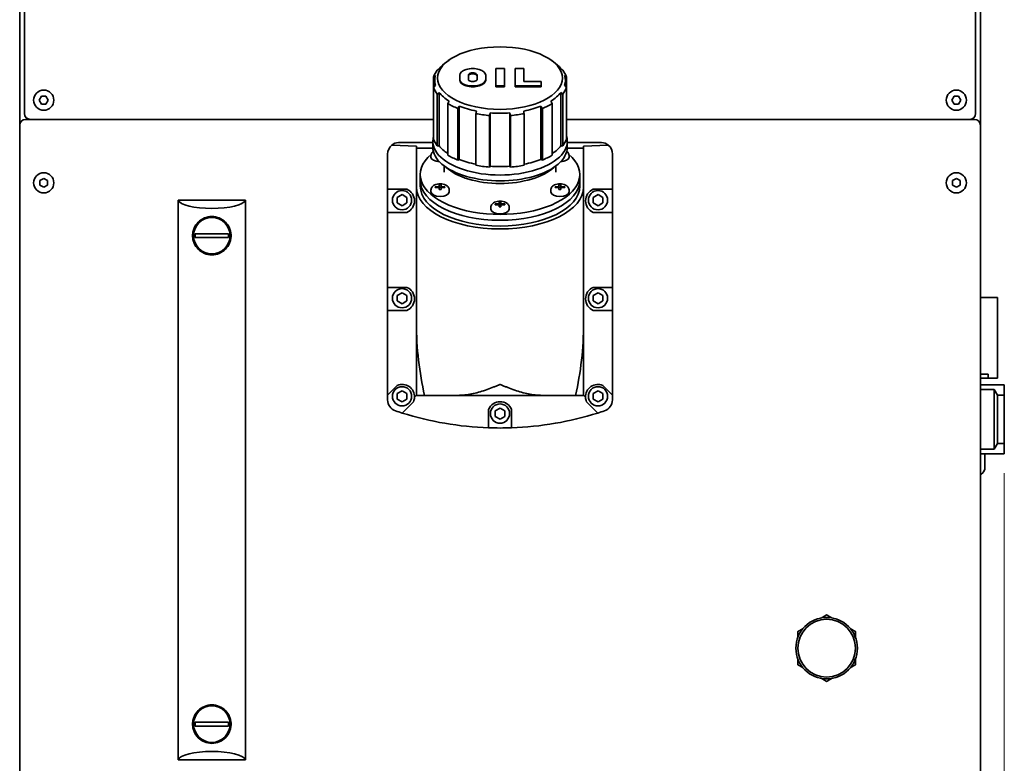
# Model space of a CAD drawing. Header units: millimetres. Extents: x 0 to 5940, y 0 to 4200.
# Tile 9 of 26: x 1031 to 1544, y 2351 to 2738. Entities that reach past the tile are written whole.
import ezdxf

# ---------------------------------------------------------------- set-up
doc = ezdxf.new("R2010")
doc.units = ezdxf.units.MM
doc.header["$LTSCALE"] = 10
doc.layers.add('Quote(ISO)', color=7, linetype='Continuous', lineweight=25, true_color=0x80ff00)
doc.layers.add('Spigoli visibili(ISO)', color=7, linetype='Continuous', lineweight=35)
doc.styles.add('Corrente-BSI', font='arial.ttf')
doc.dimstyles.new('DEFAULT-ISO', dxfattribs={"dimscale": 10, "dimtxt": 3.5, "dimasz": 2.5, "dimexe": 1, "dimexo": 1, "dimgap": 0.762, "dimtad": 1, "dimtoh": 1, "dimrnd": 1e-08, "dimtxsty": 'Corrente-BSI', "dimcen": 0.09, "dimdle": 10, "dimclrd": 7, "dimclre": 7, "dimclrt": 7, "dimazin": 2, "dimtfac": 0.571429, "dimtmove": 0, "dimatfit": 3, "dimfxl": 1, "dimtolj": 1, "dimlwd": 5, "dimlwe": 5, "dimarcsym": 0})

# ---------------------------------------------------------------- blocks, each defined once
blk = doc.blocks.new('*D16')
at = {"layer": 'Defpoints', "color": 0, "linetype": 'Continuous', "transparency": 16777216}
for p in [(1543.66, 2511.82), (1031.2, 2313.82), (1543.66, 1973.82)]:
    blk.add_point(p, dxfattribs=at)
at = {"layer": 'Quote(ISO)', "color": 7, "linetype": 'Continuous', "lineweight": 5, "transparency": 16777216}
for p, q in [((1543.66, 2501.82), (1543.66, 1963.82)), ((1031.2, 2303.82), (1031.2, 1963.82)), ((1056.2, 1973.82), (1518.66, 1973.82))]:
    blk.add_line(p, q, dxfattribs=at)
at = {"layer": 'Quote(ISO)', "color": 7, "linetype": 'Continuous', "transparency": 16777216}
for points in [[(1056.2, 1977.99), (1056.2, 1969.66), (1031.2, 1973.82)], [(1518.66, 1977.99), (1518.66, 1969.66), (1543.66, 1973.82)]]:
    blk.add_solid(points, dxfattribs=at)
at = {"layer": 'Quote(ISO)', "color": 7, "linetype": 'Continuous', "lineweight": 9, "transparency": 16777216, "insert": (1248.94, 2017.18), "char_height": 35, "attachment_point": 1, "style": 'Corrente-BSI'}
blk.add_mtext('\\A1;512', dxfattribs=at)

msp = doc.modelspace()

# ---------------------------------------------------------------- linework, layer by layer
at = {"layer": 'Spigoli visibili(ISO)'}
for p, q in [((1031.199, 2682.822), (1031.199, 3099.165)), ((1531.199, 3099.165), (1531.199, 2682.822)), ((1033.699, 2688.822), (1033.699, 3087.822)), ((1528.699, 3087.822), (1528.699, 2688.822)), ((1254.663, 2716.682), (1253.438, 2715.816)), ((1307.735, 2716.682), (1308.96, 2715.816)), ((1283.457, 2712.249), (1278.941, 2712.249)), ((1278.941, 2712.249), (1278.941, 2703.217)), ((1283.457, 2703.217), (1283.457, 2712.249)), ((1293.618, 2712.249), (1289.102, 2712.249)), ((1289.102, 2712.249), (1289.102, 2703.217)), ((1293.618, 2705.475), (1293.618, 2712.249)), ((1246.63, 2702.397), (1246.63, 2707.872)), ((1247.199, 2706.001), (1247.199, 2703.001)), ((1260.199, 2708.863), (1260.199, 2706.603)), ((1260.199, 2706.17), (1260.199, 2706.603)), ((1264.713, 2708.863), (1264.713, 2706.603)), ((1269.23, 2706.603), (1269.23, 2708.863)), ((1273.744, 2706.603), (1273.744, 2708.863)), ((1273.744, 2706.17), (1273.744, 2706.603)), ((1315.199, 2706.001), (1315.199, 2703.001)), ((1315.768, 2702.397), (1315.768, 2707.872)), ((1246.63, 2675.55), (1246.63, 2702.397)), ((1278.941, 2703.217), (1283.457, 2703.217)), ((1278.941, 2702.784), (1278.941, 2703.217)), ((1278.941, 2702.784), (1283.457, 2702.784)), ((1283.457, 2702.784), (1283.457, 2703.217)), ((1289.102, 2703.217), (1302.65, 2703.217)), ((1289.102, 2702.784), (1289.102, 2703.217)), ((1289.102, 2702.784), (1302.65, 2702.784)), ((1302.65, 2705.475), (1293.618, 2705.475)), ((1302.65, 2703.217), (1302.65, 2705.475)), ((1302.65, 2702.784), (1302.65, 2703.217)), ((1315.768, 2675.55), (1315.768, 2702.397)), ((1041.39, 2695.822), (1042.544, 2697.822)), ((1042.544, 2693.822), (1041.39, 2695.822)), ((1042.544, 2697.822), (1044.854, 2697.822)), ((1044.854, 2697.822), (1046.008, 2695.822)), ((1046.008, 2695.822), (1044.854, 2693.822)), ((1248.524, 2672.017), (1248.524, 2698.863)), ((1249.514, 2672.122), (1249.514, 2699.835)), ((1312.884, 2672.122), (1312.884, 2699.835)), ((1313.874, 2672.017), (1313.874, 2698.863)), ((1516.39, 2695.822), (1517.544, 2697.822)), ((1517.544, 2693.822), (1516.39, 2695.822)), ((1517.544, 2697.822), (1519.854, 2697.822)), ((1519.854, 2697.822), (1521.008, 2695.822)), ((1521.008, 2695.822), (1519.854, 2693.822)), ((1044.854, 2693.822), (1042.544, 2693.822)), ((1253.999, 2667.275), (1253.999, 2694.122)), ((1259.173, 2664.688), (1259.173, 2691.535)), ((1259.925, 2665.027), (1259.925, 2692.74)), ((1302.473, 2665.027), (1302.473, 2692.74)), ((1303.225, 2664.688), (1303.225, 2691.535)), ((1308.399, 2667.275), (1308.399, 2694.122)), ((1519.854, 2693.822), (1517.544, 2693.822)), ((1034.199, 2685.822), (1246.63, 2685.822)), ((1268.656, 2661.95), (1268.656, 2688.797)), ((1275.724, 2661.003), (1275.724, 2687.85)), ((1276.037, 2661.485), (1276.037, 2689.198)), ((1286.361, 2661.485), (1286.361, 2689.198)), ((1286.674, 2661.003), (1286.674, 2687.85)), ((1293.742, 2661.95), (1293.742, 2688.797)), ((1315.768, 2685.822), (1528.199, 2685.822)), ((1031.199, 2313.822), (1031.199, 2682.822)), ((1531.199, 2682.822), (1531.199, 2313.822)), ((1224.85, 2672.425), (1237.699, 2671.871)), ((1246.199, 2673.812), (1228.353, 2673.812)), ((1237.699, 2670.778), (1237.699, 2671.871)), ((1237.699, 2650.595), (1237.699, 2670.778)), ((1237.699, 2670.778), (1246.218, 2670.778)), ((1246.199, 2674.391), (1246.199, 2671.36)), ((1248.524, 2672.017), (1249.514, 2672.122)), ((1312.884, 2672.122), (1313.874, 2672.017)), ((1316.18, 2670.778), (1324.699, 2670.778)), ((1316.199, 2674.391), (1316.199, 2671.36)), ((1334.045, 2673.812), (1316.199, 2673.812)), ((1324.699, 2671.871), (1337.548, 2672.425)), ((1324.699, 2671.871), (1324.699, 2670.778)), ((1324.699, 2670.778), (1324.699, 2650.595)), ((1222.699, 2667.822), (1222.699, 2649.482)), ((1245.272, 2666.157), (1245.272, 2667.023)), ((1259.173, 2664.688), (1259.925, 2665.027)), ((1302.473, 2665.027), (1303.225, 2664.688)), ((1317.126, 2666.157), (1317.126, 2667.023)), ((1339.699, 2667.822), (1339.699, 2649.482)), ((1252.199, 2658.456), (1252.199, 2661.562)), ((1275.724, 2661.003), (1276.037, 2661.485)), ((1286.361, 2661.485), (1286.674, 2661.003)), ((1310.199, 2658.456), (1310.199, 2661.562)), ((1041.699, 2653.977), (1043.699, 2655.132)), ((1043.699, 2655.132), (1045.699, 2653.977)), ((1239.699, 2654.126), (1239.699, 2657.157)), ((1322.699, 2654.126), (1322.699, 2657.157)), ((1516.699, 2653.977), (1518.699, 2655.132)), ((1518.699, 2655.132), (1520.699, 2653.977)), ((1041.699, 2651.668), (1041.699, 2653.977)), ((1043.699, 2650.513), (1041.699, 2651.668)), ((1045.699, 2651.668), (1043.699, 2650.513)), ((1045.699, 2653.977), (1045.699, 2651.668)), ((1222.699, 2637.482), (1222.699, 2649.482)), ((1222.699, 2649.482), (1232.699, 2649.482)), ((1237.699, 2650.595), (1237.699, 2579.815)), ((1239.699, 2651.095), (1239.699, 2654.126)), ((1247.522, 2650.832), (1247.522, 2650.332)), ((1248.522, 2650.832), (1247.522, 2650.832)), ((1247.522, 2650.332), (1248.522, 2650.332)), ((1249.522, 2651.832), (1249.522, 2651.332)), ((1250.522, 2651.832), (1249.522, 2651.832)), ((1249.522, 2651.332), (1249.522, 2650.033)), ((1250.522, 2650.533), (1249.522, 2650.533)), ((1249.522, 2649.832), (1249.522, 2649.332)), ((1250.522, 2651.332), (1250.522, 2651.832)), ((1250.522, 2651.332), (1250.522, 2650.033)), ((1250.522, 2649.332), (1250.522, 2649.832)), ((1252.522, 2650.832), (1251.522, 2650.832)), ((1251.522, 2650.332), (1252.522, 2650.332)), ((1252.522, 2650.332), (1252.522, 2650.832)), ((1309.876, 2650.832), (1309.876, 2650.332)), ((1310.876, 2650.832), (1309.876, 2650.832)), ((1309.876, 2650.332), (1310.876, 2650.332)), ((1311.876, 2651.832), (1311.876, 2651.332)), ((1312.876, 2651.832), (1311.876, 2651.832)), ((1311.876, 2651.332), (1311.876, 2650.033)), ((1312.876, 2650.533), (1311.876, 2650.533)), ((1311.876, 2649.832), (1311.876, 2649.332)), ((1312.876, 2651.332), (1312.876, 2651.832)), ((1312.876, 2651.332), (1312.876, 2650.033)), ((1312.876, 2649.332), (1312.876, 2649.832)), ((1314.876, 2650.832), (1313.876, 2650.832)), ((1313.876, 2650.332), (1314.876, 2650.332)), ((1314.876, 2650.332), (1314.876, 2650.832)), ((1322.699, 2651.095), (1322.699, 2654.126)), ((1324.699, 2650.595), (1324.699, 2579.815)), ((1329.699, 2649.482), (1339.699, 2649.482)), ((1339.699, 2649.482), (1339.699, 2637.482)), ((1516.699, 2651.668), (1516.699, 2653.977)), ((1518.699, 2650.513), (1516.699, 2651.668)), ((1520.699, 2651.668), (1518.699, 2650.513)), ((1520.699, 2653.977), (1520.699, 2651.668)), ((1227.699, 2645.266), (1230.199, 2646.709)), ((1227.699, 2642.379), (1227.699, 2645.266)), ((1230.199, 2646.709), (1232.699, 2645.266)), ((1232.699, 2645.266), (1232.699, 2642.379)), ((1245.272, 2648.157), (1245.272, 2649.023)), ((1249.522, 2649.332), (1250.522, 2649.332)), ((1254.772, 2648.157), (1254.772, 2649.023)), ((1307.626, 2648.157), (1307.626, 2649.023)), ((1311.876, 2649.332), (1312.876, 2649.332)), ((1317.126, 2648.157), (1317.126, 2649.023)), ((1329.699, 2645.266), (1332.199, 2646.709)), ((1329.699, 2642.379), (1329.699, 2645.266)), ((1332.199, 2646.709), (1334.699, 2645.266)), ((1334.699, 2645.266), (1334.699, 2642.379)), ((1113.699, 2643.822), (1148.699, 2643.822)), ((1113.699, 2643.822), (1113.699, 2352.822)), ((1148.699, 2643.822), (1148.699, 2352.822)), ((1230.199, 2640.936), (1227.699, 2642.379)), ((1232.699, 2642.379), (1230.199, 2640.936)), ((1276.449, 2639.157), (1276.449, 2640.023)), ((1278.699, 2641.832), (1278.699, 2641.332)), ((1279.699, 2641.832), (1278.699, 2641.832)), ((1278.699, 2641.332), (1279.699, 2641.332)), ((1280.699, 2642.832), (1280.699, 2642.332)), ((1281.699, 2642.832), (1280.699, 2642.832)), ((1280.699, 2642.332), (1280.699, 2641.033)), ((1281.699, 2641.533), (1280.699, 2641.533)), ((1280.699, 2640.832), (1280.699, 2640.332)), ((1280.699, 2640.332), (1281.699, 2640.332)), ((1281.699, 2642.332), (1281.699, 2642.832)), ((1281.699, 2642.332), (1281.699, 2641.033)), ((1281.699, 2640.332), (1281.699, 2640.832)), ((1283.699, 2641.832), (1282.699, 2641.832)), ((1282.699, 2641.332), (1283.699, 2641.332)), ((1283.699, 2641.332), (1283.699, 2641.832)), ((1285.949, 2639.157), (1285.949, 2640.023)), ((1332.199, 2640.936), (1329.699, 2642.379)), ((1334.699, 2642.379), (1332.199, 2640.936)), ((1222.699, 2637.482), (1222.699, 2598.482)), ((1232.699, 2637.482), (1222.699, 2637.482)), ((1339.699, 2637.482), (1329.699, 2637.482)), ((1339.699, 2637.482), (1339.699, 2598.482)), ((1139.871, 2626.322), (1122.527, 2626.322)), ((1139.871, 2624.322), (1122.527, 2624.322)), ((1222.699, 2586.482), (1222.699, 2598.482)), ((1222.699, 2598.482), (1232.699, 2598.482)), ((1329.699, 2598.482), (1339.699, 2598.482)), ((1339.699, 2598.482), (1339.699, 2586.482)), ((1227.699, 2594.266), (1230.199, 2595.709)), ((1227.699, 2591.379), (1227.699, 2594.266)), ((1230.199, 2595.709), (1232.699, 2594.266)), ((1232.699, 2594.266), (1232.699, 2591.379)), ((1329.699, 2594.266), (1332.199, 2595.709)), ((1329.699, 2591.379), (1329.699, 2594.266)), ((1332.199, 2595.709), (1334.699, 2594.266)), ((1334.699, 2594.266), (1334.699, 2591.379)), ((1531.199, 2593.222), (1539.312, 2593.222)), ((1540.161, 2593.222), (1539.312, 2593.222)), ((1540.161, 2593.222), (1540.161, 2551.322)), ((1230.199, 2589.936), (1227.699, 2591.379)), ((1232.699, 2591.379), (1230.199, 2589.936)), ((1332.199, 2589.936), (1329.699, 2591.379)), ((1334.699, 2591.379), (1332.199, 2589.936)), ((1222.699, 2586.482), (1222.699, 2542.468)), ((1232.699, 2586.482), (1222.699, 2586.482)), ((1339.699, 2586.482), (1329.699, 2586.482)), ((1339.699, 2586.482), (1339.699, 2542.468)), ((1237.699, 2579.815), (1237.699, 2542.312)), ((1324.699, 2579.815), (1324.699, 2542.312)), ((1535.24, 2553.322), (1531.199, 2553.322)), ((1535.24, 2551.322), (1535.24, 2553.322)), ((1222.699, 2542.468), (1227.724, 2547.493)), ((1334.674, 2547.493), (1339.699, 2542.468)), ((1535.24, 2551.322), (1531.199, 2551.322)), ((1531.199, 2547.822), (1543.661, 2547.822)), ((1535.24, 2551.322), (1539.312, 2551.322)), ((1540.161, 2551.322), (1539.312, 2551.322)), ((1543.661, 2542.322), (1543.661, 2547.822)), ((1222.699, 2539.953), (1222.699, 2542.468)), ((1227.699, 2543.266), (1230.199, 2544.709)), ((1227.699, 2540.379), (1227.699, 2543.266)), ((1230.199, 2544.709), (1232.699, 2543.266)), ((1232.699, 2543.266), (1232.699, 2540.379)), ((1237.57, 2542.312), (1236.697, 2541.314)), ((1237.57, 2542.312), (1237.699, 2542.312)), ((1237.699, 2542.312), (1241.948, 2542.312)), ((1259.586, 2542.312), (1241.948, 2542.312)), ((1259.586, 2542.312), (1302.812, 2542.312)), ((1320.45, 2542.312), (1302.812, 2542.312)), ((1320.45, 2542.312), (1324.699, 2542.312)), ((1324.699, 2542.312), (1324.828, 2542.312)), ((1325.701, 2541.314), (1324.828, 2542.312)), ((1329.699, 2543.266), (1332.199, 2544.709)), ((1329.699, 2540.379), (1329.699, 2543.266)), ((1332.199, 2544.709), (1334.699, 2543.266)), ((1334.699, 2543.266), (1334.699, 2540.379)), ((1339.699, 2542.468), (1339.699, 2539.953)), ((1538.429, 2545.322), (1531.199, 2545.322)), ((1540.161, 2542.322), (1538.429, 2545.322)), ((1538.429, 2545.322), (1538.429, 2514.322)), ((1540.161, 2542.322), (1540.161, 2517.322)), ((1540.161, 2542.322), (1543.661, 2542.322)), ((1543.661, 2517.322), (1543.661, 2542.322)), ((1230.199, 2538.936), (1227.699, 2540.379)), ((1232.699, 2540.379), (1230.199, 2538.936)), ((1236.209, 2539.007), (1230.317, 2533.115)), ((1332.081, 2533.115), (1326.189, 2539.007)), ((1332.199, 2538.936), (1329.699, 2540.379)), ((1334.699, 2540.379), (1332.199, 2538.936)), ((1275.199, 2525.428), (1275.199, 2534.982)), ((1278.699, 2534.266), (1281.199, 2535.709)), ((1278.699, 2531.379), (1278.699, 2534.266)), ((1281.199, 2535.709), (1283.699, 2534.266)), ((1283.699, 2534.266), (1283.699, 2531.379)), ((1287.199, 2534.982), (1287.199, 2525.428)), ((1281.199, 2529.936), (1278.699, 2531.379)), ((1283.699, 2531.379), (1281.199, 2529.936)), ((1538.429, 2514.322), (1540.161, 2517.322)), ((1540.161, 2517.322), (1543.661, 2517.322)), ((1543.661, 2511.822), (1543.661, 2517.322)), ((1531.199, 2514.322), (1538.429, 2514.322)), ((1531.199, 2511.822), (1543.661, 2511.822)), ((1533.611, 2505.322), (1533.611, 2511.822)), ((1139.871, 2372.322), (1122.527, 2372.322)), ((1139.871, 2370.322), (1122.527, 2370.322)), ((1113.699, 2352.822), (1148.699, 2352.822))]:
    msp.add_line(p, q, dxfattribs=at)
for centre, radius in [((1043.699, 2695.822), 5.25), ((1518.699, 2695.822), 5.25), ((1043.699, 2652.822), 5.25), ((1518.699, 2652.822), 5.25), ((1230.199, 2643.822), 5), ((1332.199, 2643.822), 5), ((1131.199, 2625.322), 9.5), ((1230.199, 2592.822), 5), ((1332.199, 2592.822), 5), ((1230.199, 2541.822), 5), ((1332.199, 2541.822), 5), ((1281.199, 2532.822), 5), ((1451.199, 2410.822), 16), ((1451.199, 2410.822), 15), ((1131.199, 2371.322), 9.5)]:
    msp.add_circle(centre, radius, dxfattribs=at)
for centre, radius, start, end in [((1034.199, 2682.822), 3, 90, 180), ((1036.699, 2688.822), 3, 180, 270), ((1525.699, 2688.822), 3, 270, 0), ((1528.199, 2682.822), 3, 0, 90), ((1228.699, 2667.822), 6, 129.90433, 180), ((1228.699, 2667.822), 6, 93.30843, 129.90433), ((1333.699, 2667.822), 6, 50.09567, 86.69157), ((1333.699, 2667.822), 6, 0, 50.09567), ((1230.199, 2643.482), 6.5, 292.61986, 67.38014), ((1332.199, 2643.482), 6.5, 112.61986, 247.38014), ((1131.199, 2625.322), 8.729, 173.42191, 186.57809), ((1131.199, 2625.322), 8.729, 353.42191, 6.57809), ((1230.199, 2592.482), 6.5, 292.61986, 67.38014), ((1332.199, 2592.482), 6.5, 112.61986, 247.38014), ((1230.199, 2541.482), 6.5, 358.51315, 112.38014), ((1332.199, 2541.482), 6.5, 67.61986, 181.48685), ((1228.699, 2539.953), 6, 180, 251.3297), ((1230.199, 2541.482), 6.5, 337.61986, 358.51315), ((1281.199, 2532.482), 6.5, 22.61986, 157.38014), ((1332.199, 2541.482), 6.5, 181.48685, 202.38014), ((1333.699, 2539.953), 6, 288.6703, 0), ((1281.199, 2695.322), 170, 251.3297, 252.58423), ((1281.199, 2695.322), 170, 252.58423, 267.97738), ((1281.199, 2695.322), 170, 272.02262, 287.41577), ((1281.199, 2695.322), 170, 287.41577, 288.6703), ((1281.199, 2695.322), 170, 267.97738, 272.02262), ((1528.111, 2505.322), 5.5, 304.15403, 0), ((1131.199, 2371.322), 8.729, 173.42191, 186.57809), ((1131.199, 2371.322), 8.729, 353.42191, 6.57809)]:
    msp.add_arc(centre, radius, start, end, dxfattribs=at)
msp.add_ellipse((1281.199, 2707.3), major_axis=(32.5, 0), ratio=0.5, dxfattribs=at)
for centre, major_axis, ratio, start_param, end_param in [((1281.199, 2705.135), (-35, 0), 0.5, 5.9166662, 6.1261057), ((1281.199, 2706.001), (-34, 0), 0.5, 5.6677056, 5.9120061), ((1266.971, 2708.863), (6.773, 0), 0.5, 0, 3.1415927), ((1281.199, 2706.001), (34, 0), 0.5, 0.3711792, 0.6154797), ((1281.199, 2705.135), (35, 0), 0.5, 0.1570796, 0.3665191), ((1281.199, 2706.001), (-34, 0), 0.5, 6.1307658, 6.4356048), ((1266.971, 2706.603), (-6.773, 0), 0.5, 0, 3.1415927), ((1266.971, 2706.17), (-6.773, 0), 0.5, 0, 3.1415927), ((1266.971, 2708.863), (2.258, 0), 0.5, 0, 3.1415927), ((1266.971, 2708.43), (2.258, 0), 0.5, 0, 3.1415927), ((1266.971, 2706.603), (-2.258, 0), 0.5, 0, 3.1415927), ((1281.199, 2706.001), (34, 0), 0.5, 6.1307658, 6.4356048), ((1281.199, 2705.135), (-35, 0), 0.5, 0.1570796, 0.3665191), ((1281.199, 2705.135), (35, 0), 0.5, 5.9166662, 6.1261057), ((1281.199, 2706.001), (-34, 0), 0.5, 0.3711792, 0.6760183), ((1281.199, 2706.001), (34, 0), 0.5, 5.607167, 5.9120061), ((1281.199, 2705.135), (-35, 0), 0.5, 0.6806784, 0.8901179), ((1281.199, 2706.001), (-34, 0), 0.5, 0.894778, 1.1996171), ((1281.199, 2706.001), (-34, 0), 0.5, 1.9419756, 2.2468146), ((1281.199, 2705.135), (-35, 0), 0.5, 2.2514747, 2.4609142), ((1281.199, 2705.135), (-35, 0), 0.5, 1.2042772, 1.4137167), ((1281.199, 2706.001), (-34, 0), 0.5, 1.4183768, 1.7232159), ((1281.199, 2705.135), (-35, 0), 0.5, 1.727876, 1.9373155), ((1281.199, 2674.391), (-35, 0), 0.5, 6.1261057, 9.5818576), ((1281.199, 2678.288), (-35, 0), 0.5, 0.1570796, 0.3665191), ((1281.199, 2678.288), (35, 0), 0.5, 5.9166662, 6.1261057), ((1281.199, 2671.36), (-35, 0), 0.5, 0, 3.1415927), ((1281.199, 2678.288), (-34, 0), 0.5, 0.3711792, 0.6434958), ((1281.199, 2678.288), (34, 0), 0.5, 5.6396895, 5.9120061), ((1281.199, 2657.157), (41.5, 0), 0.5, 2.614173, 6.810605), ((1250.022, 2666.157), (-4.75, 0), 0.5, 0, 1.4909573), ((1281.199, 2678.288), (35, 0), 0.5, 3.8222711, 4.0317106), ((1281.199, 2678.288), (34, 0), 0.5, 4.0363707, 4.3345549), ((1281.199, 2678.288), (34, 0), 0.5, 5.0902231, 5.3884073), ((1281.199, 2678.288), (35, 0), 0.5, 5.3930674, 5.6025069), ((1312.376, 2666.157), (4.75, 0), 0.5, 4.792228, 6.2831853), ((1281.199, 2668.415), (31.818, 0), 0.5, 3.6363011, 5.7884768), ((1281.199, 2678.288), (35, 0), 0.5, 4.3458698, 4.5553093), ((1281.199, 2678.288), (34, 0), 0.5, 4.5599695, 4.8648085), ((1281.199, 2678.288), (35, 0), 0.5, 4.8694686, 5.0789081), ((1281.199, 2650.595), (43.5, 0), 0.5, 3.1415927, 6.2831853), ((1281.199, 2654.126), (41.5, 0), 0.5, 3.1415927, 6.2831853), ((1281.199, 2654.126), (41.5, 0), 0.5, 3.1415927, 6.2831853), ((1281.199, 2651.095), (41.5, 0), 0.5, 3.1415927, 6.2831853), ((1248.522, 2651.332), (1, 0), 0.5, 4.712389, 6.2831853), ((1248.522, 2649.832), (1, 0), 0.5, 0, 1.5707963), ((1248.522, 2650.033), (1, 0), 0.5, 6.0808456, 6.2831853), ((1251.522, 2651.332), (-1, 0), 0.5, 0, 1.5707963), ((1251.522, 2649.832), (-1, 0), 0.5, 4.712389, 6.2831853), ((1251.522, 2650.033), (-1, 0), 0.5, 0, 0.2023397), ((1310.876, 2651.332), (1, 0), 0.5, 4.712389, 6.2831853), ((1310.876, 2649.832), (1, 0), 0.5, 0, 1.5707963), ((1310.876, 2650.033), (1, 0), 0.5, 6.0808456, 6.2831853), ((1313.876, 2651.332), (-1, 0), 0.5, 0, 1.5707963), ((1313.876, 2649.832), (-1, 0), 0.5, 4.712389, 6.2831853), ((1313.876, 2650.033), (-1, 0), 0.5, 0, 0.2023397), ((1250.022, 2648.157), (4.75, 0), 0.5, 3.1415927, 6.2831853), ((1312.376, 2648.157), (4.75, 0), 0.5, 3.1415927, 6.2831853), ((1131.199, 2644.243), (17.57, 0), 0.2679492, 3.2310851, 6.1936928), ((1279.699, 2642.332), (1, 0), 0.5, 4.712389, 6.2831853), ((1279.699, 2640.832), (1, 0), 0.5, 0, 1.5707963), ((1279.699, 2641.033), (1, 0), 0.5, 6.0808456, 6.2831853), ((1282.699, 2642.332), (-1, 0), 0.5, 0, 1.5707963), ((1282.699, 2640.832), (-1, 0), 0.5, 4.712389, 6.2831853), ((1282.699, 2641.033), (-1, 0), 0.5, 0, 0.2023397), ((1281.199, 2639.157), (4.75, 0), 0.5, 3.1415927, 6.2831853), ((1281.199, 2579.815), (0, -87), 0.5, 4.712389, 5.1580582), ((1281.199, 2579.815), (0, -87), 0.5, 1.1251271, 1.5707963), ((1131.199, 2352.402), (17.57, 0), 0.2679492, 0.0894925, 3.0521002)]:
    msp.add_ellipse(centre, major_axis=major_axis, ratio=ratio, start_param=start_param, end_param=end_param, dxfattribs=at)
for points in [[(1248.524, 2711.406), (1248.854, 2711.66), (1249.184, 2711.913), (1249.514, 2712.167)], [(1312.884, 2712.167), (1313.214, 2711.913), (1313.544, 2711.66), (1313.874, 2711.406)], [(1247.593, 2708.582), (1247.272, 2708.345), (1246.951, 2708.109), (1246.63, 2707.872)], [(1315.768, 2707.872), (1315.447, 2708.109), (1315.126, 2708.345), (1314.805, 2708.582)], [(1246.63, 2702.397), (1246.951, 2702.738), (1247.272, 2703.079), (1247.593, 2703.42)], [(1314.805, 2703.42), (1315.126, 2703.079), (1315.447, 2702.738), (1315.768, 2702.397)], [(1249.514, 2699.835), (1249.184, 2699.511), (1248.854, 2699.187), (1248.524, 2698.863)], [(1313.874, 2698.863), (1313.544, 2699.187), (1313.214, 2699.511), (1312.884, 2699.835)], [(1253.999, 2694.122), (1254.225, 2694.536), (1254.451, 2694.95), (1254.677, 2695.364)], [(1259.925, 2692.74), (1259.675, 2692.338), (1259.424, 2691.936), (1259.173, 2691.535)], [(1303.225, 2691.535), (1302.974, 2691.936), (1302.723, 2692.338), (1302.473, 2692.74)], [(1307.721, 2695.364), (1307.947, 2694.95), (1308.173, 2694.536), (1308.399, 2694.122)], [(1268.656, 2688.797), (1268.726, 2689.251), (1268.796, 2689.705), (1268.867, 2690.158)], [(1276.037, 2689.198), (1275.932, 2688.749), (1275.828, 2688.299), (1275.724, 2687.85)], [(1286.674, 2687.85), (1286.57, 2688.299), (1286.466, 2688.749), (1286.361, 2689.198)], [(1293.531, 2690.158), (1293.601, 2689.705), (1293.672, 2689.251), (1293.742, 2688.797)]]:
    msp.add_open_spline(points, degree=3, dxfattribs=at)
for points, knots in [([(1245.272, 2667.023), (1245.272, 2667.326), (1245.329, 2667.627), (1245.535, 2668.197), (1245.69, 2668.458), (1246.044, 2668.907), (1246.244, 2669.095), (1246.453, 2669.255)], [6.28318531, 6.28318531, 6.28318531, 6.28318531, 6.46231497, 6.46231497, 6.65922312, 6.65922312, 6.86016084, 6.86016084, 6.86016084, 6.86016084]), ([(1315.945, 2669.255), (1315.96, 2669.243), (1315.976, 2669.231), (1316.337, 2668.945), (1316.664, 2668.587), (1317.021, 2667.814), (1317.11, 2667.472), (1317.125, 2667.088), (1317.126, 2667.056), (1317.126, 2667.023)], [8.84780242, 8.84780242, 8.84780242, 8.84780242, 8.86258771, 8.86258771, 9.19779421, 9.19779421, 9.40543312, 9.40543312, 9.42477796, 9.42477796, 9.42477796, 9.42477796]), ([(1245.272, 2649.023), (1245.272, 2649.326), (1245.329, 2649.627), (1245.535, 2650.197), (1245.69, 2650.458), (1246.094, 2650.969), (1246.355, 2651.195), (1247.013, 2651.644), (1247.425, 2651.831), (1248.338, 2652.128), (1248.844, 2652.224), (1249.853, 2652.312), (1250.355, 2652.307), (1251.34, 2652.2), (1251.823, 2652.098), (1252.762, 2651.774), (1253.219, 2651.551), (1253.983, 2650.945), (1254.31, 2650.587), (1254.667, 2649.814), (1254.757, 2649.472), (1254.771, 2649.088), (1254.772, 2649.056), (1254.772, 2649.023)], [0, 0, 0, 0, 0.1791297, 0.1791297, 0.3760378, 0.3760378, 0.6321906, 0.6321906, 0.9939065, 0.9939065, 1.3983523, 1.3983523, 1.7856946, 1.7856946, 2.1742376, 2.1742376, 2.5794024, 2.5794024, 2.9146089, 2.9146089, 3.1222478, 3.1222478, 3.1415927, 3.1415927, 3.1415927, 3.1415927]), ([(1307.626, 2649.023), (1307.626, 2649.326), (1307.682, 2649.627), (1307.889, 2650.197), (1308.044, 2650.458), (1308.447, 2650.969), (1308.708, 2651.195), (1309.366, 2651.644), (1309.779, 2651.831), (1310.692, 2652.128), (1311.198, 2652.224), (1312.207, 2652.312), (1312.709, 2652.307), (1313.694, 2652.2), (1314.177, 2652.098), (1315.116, 2651.774), (1315.573, 2651.551), (1316.337, 2650.945), (1316.664, 2650.587), (1317.021, 2649.814), (1317.11, 2649.472), (1317.125, 2649.088), (1317.126, 2649.056), (1317.126, 2649.023)], [0, 0, 0, 0, 0.1791297, 0.1791297, 0.3760378, 0.3760378, 0.6321906, 0.6321906, 0.9939065, 0.9939065, 1.3983523, 1.3983523, 1.7856946, 1.7856946, 2.1742376, 2.1742376, 2.5794024, 2.5794024, 2.9146089, 2.9146089, 3.1222478, 3.1222478, 3.1415927, 3.1415927, 3.1415927, 3.1415927]), ([(1276.449, 2640.023), (1276.449, 2640.326), (1276.506, 2640.627), (1276.712, 2641.197), (1276.867, 2641.458), (1277.271, 2641.969), (1277.531, 2642.195), (1278.19, 2642.644), (1278.602, 2642.831), (1279.515, 2643.128), (1280.021, 2643.224), (1281.03, 2643.312), (1281.532, 2643.307), (1282.517, 2643.2), (1283, 2643.098), (1283.939, 2642.774), (1284.396, 2642.551), (1285.16, 2641.945), (1285.487, 2641.587), (1285.844, 2640.814), (1285.934, 2640.472), (1285.948, 2640.088), (1285.949, 2640.056), (1285.949, 2640.023)], [0, 0, 0, 0, 0.1791297, 0.1791297, 0.3760378, 0.3760378, 0.6321906, 0.6321906, 0.9939065, 0.9939065, 1.3983523, 1.3983523, 1.7856946, 1.7856946, 2.1742376, 2.1742376, 2.5794024, 2.5794024, 2.9146089, 2.9146089, 3.1222478, 3.1222478, 3.1415927, 3.1415927, 3.1415927, 3.1415927]), ([(1131.199, 2615.322), (1132.486, 2615.322), (1133.84, 2615.586), (1136.296, 2616.616), (1137.401, 2617.382), (1139.144, 2619.125), (1139.906, 2620.228), (1140.677, 2622.066), (1140.874, 2622.709), (1141.135, 2624.014), (1141.199, 2624.675), (1141.199, 2625.322), (1141.199, 2625.969), (1141.135, 2626.631), (1140.874, 2627.936), (1140.677, 2628.579), (1139.906, 2630.416), (1139.144, 2631.52), (1137.401, 2633.263), (1136.296, 2634.028), (1133.84, 2635.059), (1132.486, 2635.322), (1129.912, 2635.322), (1128.558, 2635.059), (1126.102, 2634.028), (1124.997, 2633.263), (1123.254, 2631.52), (1122.492, 2630.416), (1121.721, 2628.579), (1121.524, 2627.936), (1121.263, 2626.631), (1121.199, 2625.969), (1121.199, 2624.675), (1121.263, 2624.014), (1121.524, 2622.709), (1121.721, 2622.066), (1122.492, 2620.228), (1123.254, 2619.125), (1124.997, 2617.382), (1126.102, 2616.616), (1128.558, 2615.586), (1129.912, 2615.322), (1131.199, 2615.322)], [-1.5486089, -1.5486089, -1.5486089, -1.5486089, -1.1624259, -1.1624259, -0.7762428, -0.7762428, -0.3881214, -0.3881214, -0.1940607, -0.1940607, 0, 0, 0, 0.1940607, 0.1940607, 0.3881214, 0.3881214, 0.7762428, 0.7762428, 1.1624259, 1.1624259, 1.5486089, 1.5486089, 1.934792, 1.934792, 2.3209751, 2.3209751, 2.7090965, 2.7090965, 2.9031572, 2.9031572, 3.0972179, 3.0972179, 3.2912786, 3.2912786, 3.4853393, 3.4853393, 3.8734607, 3.8734607, 4.2596437, 4.2596437, 4.6458268, 4.6458268, 4.6458268, 4.6458268]), ([(1302.812, 2542.312), (1302.599, 2542.312), (1302.387, 2542.315), (1299.859, 2542.375), (1297.48, 2542.718), (1292.733, 2543.776), (1290.279, 2544.517), (1286.783, 2545.757), (1285.616, 2546.203), (1283.947, 2546.875), (1283.395, 2547.104), (1282.587, 2547.442), (1282.32, 2547.555), (1281.919, 2547.72), (1281.786, 2547.774), (1281.579, 2547.85), (1281.509, 2547.874), (1281.363, 2547.915), (1281.286, 2547.932), (1281.112, 2547.932), (1281.035, 2547.915), (1280.889, 2547.874), (1280.819, 2547.85), (1280.612, 2547.774), (1280.479, 2547.72), (1280.078, 2547.555), (1279.811, 2547.442), (1279.003, 2547.104), (1278.451, 2546.875), (1276.782, 2546.203), (1275.615, 2545.757), (1272.119, 2544.517), (1269.665, 2543.776), (1264.918, 2542.718), (1262.539, 2542.375), (1260.011, 2542.315), (1259.799, 2542.312), (1259.586, 2542.312)], [-8.1195351, -8.1195351, -8.1195351, -8.1195351, -8.0426221, -8.0426221, -7.2085821, -7.2085821, -6.3745421, -6.3745421, -5.9575221, -5.9575221, -5.7490121, -5.7490121, -5.6447571, -5.6447571, -5.5926296, -5.5926296, -5.5665659, -5.5665659, -5.5405021, -5.5405021, -5.5144384, -5.5144384, -5.4883746, -5.4883746, -5.4362471, -5.4362471, -5.3319921, -5.3319921, -5.1234821, -5.1234821, -4.7064621, -4.7064621, -3.8724221, -3.8724221, -3.0383821, -3.0383821, -2.9614691, -2.9614691, -2.9614691, -2.9614691]), ([(1131.199, 2361.322), (1132.486, 2361.322), (1133.84, 2361.586), (1136.296, 2362.616), (1137.401, 2363.382), (1139.144, 2365.125), (1139.906, 2366.228), (1140.677, 2368.066), (1140.874, 2368.709), (1141.135, 2370.014), (1141.199, 2370.675), (1141.199, 2371.322), (1141.199, 2371.969), (1141.135, 2372.631), (1140.874, 2373.936), (1140.677, 2374.579), (1139.906, 2376.416), (1139.144, 2377.52), (1137.401, 2379.263), (1136.296, 2380.028), (1133.84, 2381.059), (1132.486, 2381.322), (1129.912, 2381.322), (1128.558, 2381.059), (1126.102, 2380.028), (1124.997, 2379.263), (1123.254, 2377.52), (1122.492, 2376.416), (1121.721, 2374.579), (1121.524, 2373.936), (1121.263, 2372.631), (1121.199, 2371.969), (1121.199, 2370.675), (1121.263, 2370.014), (1121.524, 2368.709), (1121.721, 2368.066), (1122.492, 2366.228), (1123.254, 2365.125), (1124.997, 2363.382), (1126.102, 2362.616), (1128.558, 2361.586), (1129.912, 2361.322), (1131.199, 2361.322)], [4.6458268, 4.6458268, 4.6458268, 4.6458268, 5.0320099, 5.0320099, 5.418193, 5.418193, 5.8063144, 5.8063144, 6.000375, 6.000375, 6.1944357, 6.1944357, 6.1944357, 6.3884964, 6.3884964, 6.5825571, 6.5825571, 6.9706785, 6.9706785, 7.3568616, 7.3568616, 7.7430447, 7.7430447, 8.1292278, 8.1292278, 8.5154108, 8.5154108, 8.9035322, 8.9035322, 9.0975929, 9.0975929, 9.2916536, 9.2916536, 9.4857143, 9.4857143, 9.679775, 9.679775, 10.0678964, 10.0678964, 10.4540795, 10.4540795, 10.8402626, 10.8402626, 10.8402626, 10.8402626])]:
    msp.add_open_spline(points, degree=3, knots=knots, dxfattribs=at)
for points, weights in [([(1451.199, 2428.143), (1449.807, 2427.339), (1448.521, 2426.597)], [1.1937262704, 1.17235646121, 1.14145157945]), ([(1453.877, 2426.597), (1452.591, 2427.339), (1451.199, 2428.143)], [1.14145157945, 1.17235646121, 1.1937262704]), ([(1438.877, 2421.029), (1437.591, 2420.286), (1436.199, 2419.483)], [1.14145157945, 1.17235646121, 1.1937262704]), ([(1436.199, 2419.483), (1436.199, 2417.875), (1436.199, 2416.39)], [1.1937262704, 1.17235646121, 1.14145157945]), ([(1466.199, 2419.483), (1464.807, 2420.286), (1463.521, 2421.029)], [1.1937262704, 1.17235646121, 1.14145157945]), ([(1466.199, 2416.39), (1466.199, 2417.875), (1466.199, 2419.483)], [1.14145157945, 1.17235646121, 1.1937262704]), ([(1436.199, 2405.255), (1436.199, 2403.77), (1436.199, 2402.162)], [1.14145157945, 1.17235646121, 1.1937262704]), ([(1466.199, 2402.162), (1466.199, 2403.77), (1466.199, 2405.255)], [1.1937262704, 1.17235646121, 1.14145157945]), ([(1436.199, 2402.162), (1437.591, 2401.358), (1438.877, 2400.616)], [1.1937262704, 1.17235646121, 1.14145157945]), ([(1463.521, 2400.616), (1464.807, 2401.358), (1466.199, 2402.162)], [1.14145157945, 1.17235646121, 1.1937262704]), ([(1448.521, 2395.048), (1449.807, 2394.306), (1451.199, 2393.502)], [1.14145157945, 1.17235646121, 1.1937262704]), ([(1451.199, 2393.502), (1452.591, 2394.306), (1453.877, 2395.048)], [1.1937262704, 1.17235646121, 1.14145157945])]:
    msp.add_rational_spline(points, weights, degree=2, dxfattribs=at)

# ---------------------------------------------------------------- dimensions: what is measured, and where the dimension line sits
at = {"layer": 'Quote(ISO)', "color": 7, "linetype": 'Continuous', "lineweight": 9}
dim = msp.add_linear_dim(base=(1543.661, 1973.822), p1=(1031.199, 2313.822), p2=(1543.661, 2511.822), dimstyle='DEFAULT-ISO', override={"dimgap": 0.762, "dimtoh": 0, "dimdec": 0, "dimtol": 0, "dimlim": 0, "dimtp": 0, "dimtm": 0, "dimtdec": 2, "dimtofl": 0, "dimatfit": 1}, dxfattribs=at)
dim.commit()
dim.dimension.update_dxf_attribs({"geometry": '*D16', "text_midpoint": (1287.43, 1973.822), "dimtype": 160})

doc.saveas('drawing.dxf')
